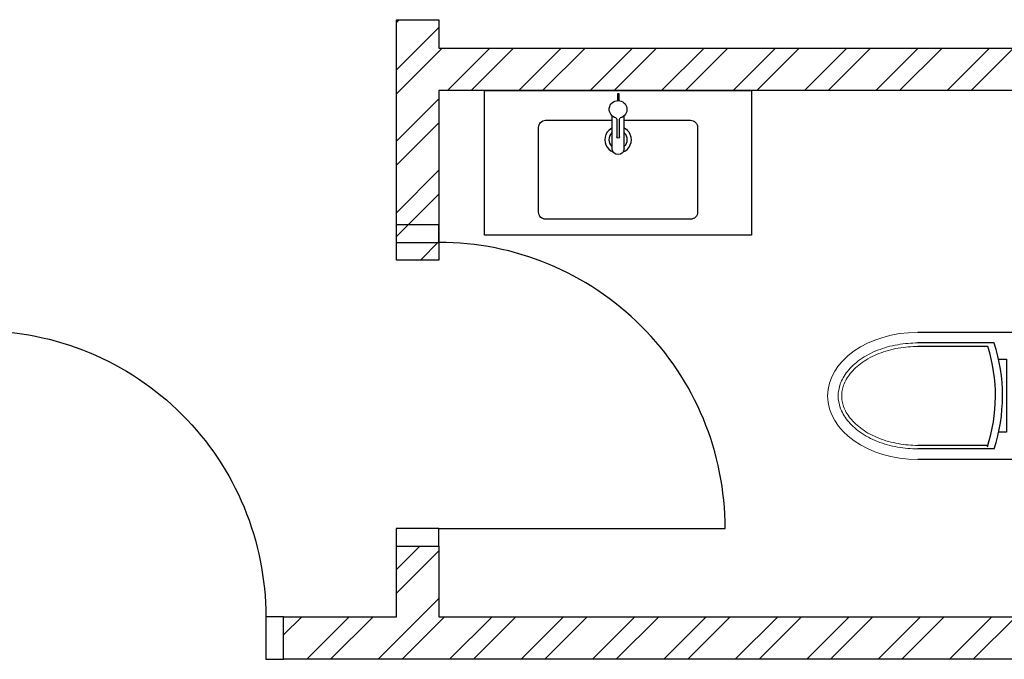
# Model space of a CAD drawing. Header units: millimetres. Extents: x 53645 to 137188, y 78097 to 135542.
# Tile 36 of 256: x 72765 to 75551, y 87432 to 89243. Entities that reach past the tile are written whole.
import ezdxf

# ---------------------------------------------------------------- set-up
doc = ezdxf.new("R2010")
doc.units = ezdxf.units.MM
doc.set_wipeout_variables(frame=1)

# ---------------------------------------------------------------- blocks, each defined once
blk = doc.blocks.new('XR_TYPE 4_P1$0$Vero Basin 48x31')
at = {"color": 0, "linetype": 'Continuous'}
blk.add_lwpolyline([(-0.205, -0.035, 0.414214), (-0.225, -0.055), (-0.225, -0.295, 0.414214), (-0.205, -0.315), (0.205, -0.315, 0.414214), (0.225, -0.295), (0.225, -0.055, 0.414214), (0.205, -0.035)], format="xyb", close=True, dxfattribs=at)
for radius in [0.0375, 0.026]:
    blk.add_circle((0, -0.09), radius, dxfattribs=at)
blk = doc.blocks.new('XR_TYPE 4_P1$0$hansgrohe Metris S basin tap_TOP')
blk.add_wipeout([(0.0021, 0.0249), (0.0021, 0.0436), (-0.0029, 0.0436), (-0.0029, 0.0248), (-0.0042, 0.0246), (-0.0055, 0.0244), (-0.0081, 0.0236), (-0.0105, 0.0227), (-0.013, 0.0213), (-0.0155, 0.0196), (-0.0177, 0.0176), (-0.0194, 0.0157), (-0.021, 0.0136), (-0.0223, 0.0112), (-0.0225, 0.0109), (-0.0234, 0.0088), (-0.0243, 0.0059), (-0.0248, 0.0031), (-0.025, 0), (-0.0249, -0.0022), (-0.0245, -0.0052), (-0.0238, -0.0076), (-0.0228, -0.0104), (-0.0215, -0.0128), (-0.0201, -0.0149), (-0.0179, -0.0174), (-0.017, -0.0183), (-0.017, -0.111), (-0.0168, -0.1134), (-0.0164, -0.1154), (-0.0158, -0.1173), (-0.0147, -0.1195), (-0.0135, -0.1214), (-0.0122, -0.1229), (-0.0106, -0.1243), (-0.0086, -0.1257), (-0.0065, -0.1267), (-0.0044, -0.1274), (-0.0022, -0.1279), (0, -0.128), (0.0024, -0.1278), (0.0044, -0.1274), (0.0065, -0.1267), (0.0083, -0.1258), (0.0104, -0.1245), (0.012, -0.1231), (0.0136, -0.1212), (0.0147, -0.1196), (0.0158, -0.1173), (0.0164, -0.1156), (0.0169, -0.1129), (0.017, -0.111), (0.017, -0.0182), (0.0183, -0.017), (0.0198, -0.0152), (0.0216, -0.0126), (0.0227, -0.0105), (0.0238, -0.0076), (0.0245, -0.0051), (0.0249, -0.0024), (0.025, 0), (0.0247, 0.0039), (0.0243, 0.0058), (0.0234, 0.0088), (0.0223, 0.0113), (0.0212, 0.0132), (0.0195, 0.0157), (0.0177, 0.0177), (0.0156, 0.0195), (0.0131, 0.0213), (0.0108, 0.0225), (0.0074, 0.0239), (0.0053, 0.0244)])
for p, q in [((-0.017, -0.111), (-0.017, -0.0183)), ((-0.004, -0.078), (-0.004, -0.0275)), ((0.004, -0.0275), (0.004, -0.078)), ((0.017, -0.111), (0.017, -0.0182))]:
    blk.add_line(p, q)
blk.add_lwpolyline([(-0.0029, 0.0248), (-0.0029, 0.0436), (0.0021, 0.0436), (0.0021, 0.0249)])
for centre, radius, start, end in [((0, 0), 0.025, 284.3837, 255.6163), ((-0.0075, -0.0275), 0.00348, 359.0153, 68.563), ((0.0075, -0.0274), 0.00345, 111.1125, 181.3092), ((0, -0.078), 0.004, 180, 0), ((0, -0.111), 0.017, 180, 0)]:
    blk.add_arc(centre, radius, start, end)
blk = doc.blocks.new('jy6r')
at = {"color": 0}
for p, q in [((64668.2, -13271.9), (64373.4, -13271.8)), ((64668.2, -13631.9), (64668.2, -13271.9)), ((64589.5, -13301.9), (64373.4, -13301.8)), ((64571.7, -13311.9), (64373.4, -13311.8)), ((64601.8, -13347.4), (64624.8, -13347.4)), ((64624.8, -13347.4), (64624.6, -13554.5)), ((64624.6, -13554.5), (64602.2, -13554.5)), ((64571.5, -13591.9), (64373.2, -13591.8)), ((64589.3, -13601.9), (64373.2, -13601.8)), ((64668.2, -13631.9), (64373.2, -13631.8))]:
    blk.add_line(p, q, dxfattribs=at)
for radius, end in [(465.2, 17.4853), (485.2, 17.979)]:
    blk.add_arc((64127.9, -13451.7), radius, 341.9643, end, dxfattribs=at)
at = {"color": 0, "lineweight": 9, "extrusion": (0, 0, -1)}
blk.add_ellipse((64373.3, -13451.8), major_axis=(-255.1, 0.1), ratio=0.705489, start_param=0, end_param=1.570796, dxfattribs=at)
at = {"color": 0, "lineweight": 9}
blk.add_ellipse((64373.3, -13451.8), major_axis=(-255.1, 0.1), ratio=0.705489, start_param=0, end_param=1.570796, dxfattribs=at)
for points, knots in [([(64373.2, -13601.8), (64354.8, -13601.8), (64335.5, -13600.2), (64306.5, -13595.1), (64296.9, -13592.9), (64277.9, -13587.6), (64268.5, -13584.4), (64250.4, -13577.3), (64241.7, -13573.2), (64225.2, -13564.4), (64217.3, -13559.6), (64202.9, -13549.4), (64196.2, -13543.9), (64184.2, -13532.7), (64178.9, -13526.9), (64164.8, -13509.3), (64158.3, -13497.2), (64149.9, -13473.8), (64148.1, -13462.5), (64148.1, -13440.9), (64149.9, -13429.5), (64158.3, -13406.1), (64164.9, -13394.1), (64178.9, -13376.5), (64184.3, -13370.7), (64196.3, -13359.5), (64203, -13354), (64217.5, -13343.8), (64225.3, -13339), (64241.8, -13330.2), (64250.6, -13326.2), (64268.6, -13319.1), (64278, -13315.9), (64297, -13310.6), (64306.7, -13308.5), (64335.7, -13303.3), (64355, -13301.8), (64373.4, -13301.8)], [-1.570796, -1.570796, -1.570796, -1.570796, -1.308997, -1.308997, -1.178097, -1.178097, -1.047198, -1.047198, -0.916298, -0.916298, -0.785398, -0.785398, -0.654498, -0.654498, -0.523599, -0.523599, -0.261799, -0.261799, 0, 0, 0.261799, 0.261799, 0.523599, 0.523599, 0.654498, 0.654498, 0.785398, 0.785398, 0.916298, 0.916298, 1.047198, 1.047198, 1.178097, 1.178097, 1.308997, 1.308997, 1.570796, 1.570796, 1.570796, 1.570796]), ([(64373.2, -13591.8), (64355.4, -13591.8), (64336.6, -13590.3), (64308.6, -13585.3), (64299.2, -13583.2), (64280.9, -13578), (64271.9, -13575), (64254.5, -13568.1), (64246.1, -13564.2), (64230.2, -13555.8), (64222.8, -13551.2), (64209, -13541.4), (64202.7, -13536.3), (64191.4, -13525.7), (64186.4, -13520.3), (64177.7, -13509.4), (64174, -13503.8), (64167.9, -13492.9), (64165.4, -13487.5), (64161.6, -13476.9), (64160.3, -13471.7), (64158.5, -13461.5), (64158.1, -13456.5), (64158.1, -13446.8), (64158.5, -13441.9), (64160.3, -13431.7), (64161.6, -13426.5), (64165.4, -13415.9), (64167.9, -13410.5), (64174, -13399.5), (64177.7, -13394), (64186.4, -13383.1), (64191.4, -13377.6), (64202.8, -13367.1), (64209.1, -13362), (64222.9, -13352.3), (64230.3, -13347.7), (64246.2, -13339.2), (64254.6, -13335.4), (64272, -13328.5), (64281, -13325.5), (64299.4, -13320.4), (64308.7, -13318.2), (64336.8, -13313.3), (64355.5, -13311.8), (64373.4, -13311.8)], [-1.570796, -1.570796, -1.570796, -1.570796, -1.308997, -1.308997, -1.178097, -1.178097, -1.047198, -1.047198, -0.916298, -0.916298, -0.785398, -0.785398, -0.654498, -0.654498, -0.523599, -0.523599, -0.392699, -0.392699, -0.261799, -0.261799, -0.1309, -0.1309, 0, 0, 0.1309, 0.1309, 0.261799, 0.261799, 0.392699, 0.392699, 0.523599, 0.523599, 0.654498, 0.654498, 0.785398, 0.785398, 0.916298, 0.916298, 1.047198, 1.047198, 1.178097, 1.178097, 1.308997, 1.308997, 1.570796, 1.570796, 1.570796, 1.570796])]:
    blk.add_open_spline(points, degree=3, knots=knots, dxfattribs=at)
blk = doc.blocks.new('*U46')
at = {"color": 0, "linetype": 'ByBlock', "ltscale": 10}
blk.add_lwpolyline([(-860, 0), (-860, 810, -0.414214), (-50, 0)], format="xyb", dxfattribs=at)
at = {"color": 0}
for points in [[(-910, 0), (-860, 0), (-860, -120.6), (-910, -120.6)], [(-50, 0), (0, 0), (0, -120.6), (-50, -120.6)]]:
    blk.add_lwpolyline(points, close=True, dxfattribs=at)
blk = doc.blocks.new('*U48')
at = {"color": 0, "linetype": 'ByBlock', "ltscale": 10}
blk.add_lwpolyline([(-50, 0), (-50, 810, 0.414214), (-860, 0)], format="xyb", dxfattribs=at)
at = {"color": 0}
for points in [[(-910, 0), (-860, 0), (-860, -120.6), (-910, -120.6)], [(-50, 0), (0, 0), (0, -120.6), (-50, -120.6)]]:
    blk.add_lwpolyline(points, close=True, dxfattribs=at)
blk = doc.blocks.new('3432')
at = {"color": 0}
for points in [[(-5270.5, 4532.4), (-5262.8, 4540)], [(-5270.5, 3859.5), (-5270.5, 4540)], [(-5270.5, 4540), (-5150.5, 4540)], [(-5270.5, 4397.7), (-5150.5, 4517.7)], [(-5150.5, 4540), (-5150.5, 4459.5)], [(-5150.5, 4450.3), (-5141.2, 4459.5)], [(-5150.5, 4459.5), (-3350.5, 4459.5)], [(-5126.5, 4339.5), (-5006.5, 4459.5)], [(-5059.2, 4339.5), (-4939.2, 4459.5)], [(-4924.5, 4339.5), (-4804.5, 4459.5)], [(-4857.1, 4339.5), (-4737.1, 4459.5)], [(-4520.3, 4339.5), (-4400.3, 4459.5)], [(-4453, 4339.5), (-4333, 4459.5)], [(-4318.3, 4339.5), (-4198.3, 4459.5)], [(-4250.9, 4339.5), (-4130.9, 4459.5)], [(-4116.2, 4339.5), (-3996.2, 4459.5)], [(-4048.9, 4339.5), (-3928.9, 4459.5)], [(-3914.2, 4339.5), (-3794.2, 4459.5)], [(-3846.8, 4339.5), (-3726.8, 4459.5)], [(-3712.1, 4339.5), (-3592.1, 4459.5)], [(-3644.8, 4339.5), (-3524.8, 4459.5)], [(-5270.5, 4330.3), (-5150.5, 4450.3)], [(-5150.5, 4339.5), (-5150.5, 3859.5)], [(-5270.5, 4195.6), (-5150.5, 4315.6)], [(-5270.5, 4128.3), (-5150.5, 4248.3)], [(-5270.5, 3993.5), (-5150.5, 4113.5)], [(-5270.5, 3926.2), (-5150.5, 4046.2)], [(-5202.4, 3859.5), (-5150.5, 3911.5)], [(-5150.5, 3859.5), (-5270.5, 3859.5)], [(-5270.5, 2983.3), (-5204.2, 3049.5)], [(-5270.5, 2849.5), (-5270.5, 3049.5)], [(-5270.5, 3049.5), (-5150.5, 3049.5)], [(-5150.5, 3049.5), (-5150.5, 2849.5)], [(-5270.5, 2915.9), (-5150.5, 3035.9)], [(-5202.2, 2849.5), (-5150.5, 2901.2)], [(-5590.4, 2798), (-5538.9, 2849.5)], [(-5590.4, 2729.5), (-5590.4, 2849.5)], [(-5590.4, 2849.5), (-5270.5, 2849.5)], [(-5524.2, 2729.5), (-5404.2, 2849.5)], [(-5456.9, 2729.5), (-5336.9, 2849.5)], [(-5322.2, 2729.5), (-5202.2, 2849.5)], [(-5254.8, 2729.5), (-5134.8, 2849.5)], [(-5150.5, 2849.5), (-3350.5, 2849.5)], [(-5120.1, 2729.5), (-5000.1, 2849.5)], [(-5052.7, 2729.5), (-4932.7, 2849.5)], [(-4918, 2729.5), (-4798, 2849.5)], [(-4850.7, 2729.5), (-4730.7, 2849.5)], [(-4716, 2729.5), (-4596, 2849.5)], [(-4648.6, 2729.5), (-4528.6, 2849.5)], [(-4513.9, 2729.5), (-4393.9, 2849.5)], [(-4446.6, 2729.5), (-4326.6, 2849.5)], [(-4311.9, 2729.5), (-4191.9, 2849.5)], [(-4244.5, 2729.5), (-4124.5, 2849.5)], [(-4109.8, 2729.5), (-3989.8, 2849.5)], [(-4042.5, 2729.5), (-3922.5, 2849.5)], [(-3907.8, 2729.5), (-3787.8, 2849.5)], [(-3840.4, 2729.5), (-3720.4, 2849.5)], [(-3705.7, 2729.5), (-3585.7, 2849.5)], [(-3638.4, 2729.5), (-3518.4, 2849.5)], [(-3350.5, 2729.5), (-5590.4, 2729.5)]]:
    blk.add_lwpolyline(points, dxfattribs=at)
blk.add_lwpolyline([(-5021.3, 4339.5), (-4265.7, 4339.5), (-4265.7, 3929.5), (-5021.3, 3929.5)], close=True, dxfattribs=at)
at = {"color": 0, "xscale": -1000, "yscale": 1000, "zscale": 1000}
blk.add_blockref('XR_TYPE 4_P1$0$Vero Basin 48x31', (-4643.5, 4290.1), dxfattribs=at)
at = {"color": 0, "xscale": -1}
for name, p, rotation in [('*U46', (-5150.5, 3959.5), 269.9999936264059), ('*U48', (-6500.4, 2849.5), 359.9999936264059)]:
    blk.add_blockref(name, p, dxfattribs=dict(at, rotation=rotation))
at = {"color": 0}
blk.add_blockref('jy6r', (-68168.7, 16926.5), dxfattribs=at)
at = {"color": 0, "xscale": -1000, "yscale": 1000, "zscale": 1000}
blk.add_blockref('XR_TYPE 4_P1$0$hansgrohe Metris S basin tap_TOP', (-4643.5, 4286.1), dxfattribs=at)
at = {"color": 0}
for points in [[(-4722.4, 4339.5), (-4602.4, 4459.5)], [(-4655, 4339.5), (-4535, 4459.5)], [(-3350.5, 4339.5), (-5150.5, 4339.5)]]:
    blk.add_lwpolyline(points, dxfattribs=at)

msp = doc.modelspace()

# ---------------------------------------------------------------- block references
msp.add_blockref('3432', (79101.6, 84702.8))

doc.saveas('drawing.dxf')
